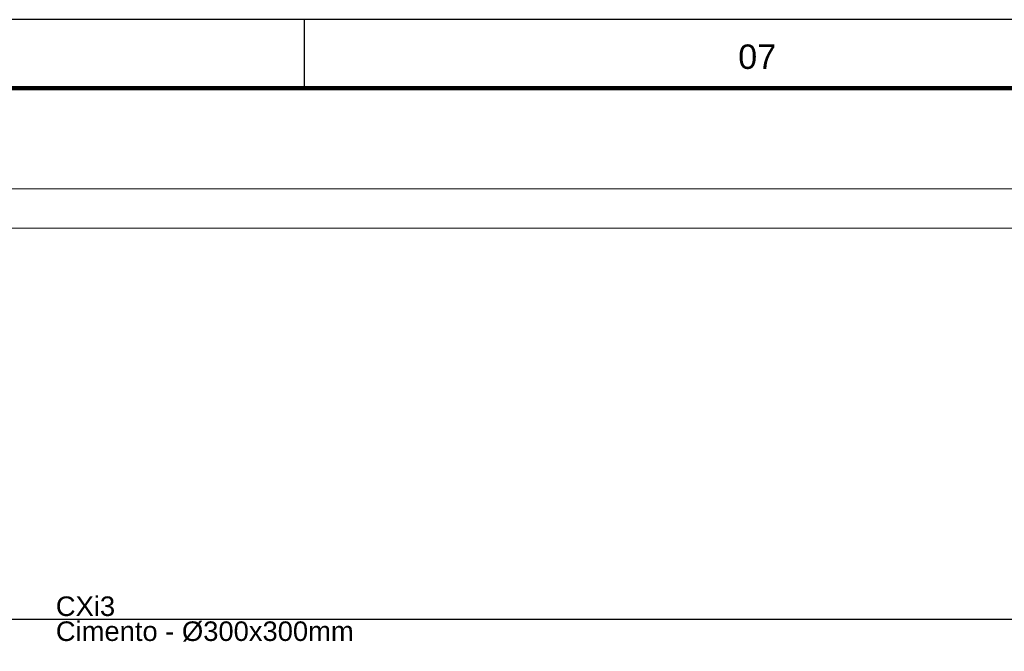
# Model space of a CAD drawing. Header units: millimetres. Extents: x 659 to 1031, y -73 to 11.
# Tile 37 of 141: x 711.19 to 721.25, y 4.17 to 10.63. Entities that reach past the tile are written whole.
import ezdxf
from ezdxf.enums import TextEntityAlignment as Align

# ---------------------------------------------------------------- set-up
doc = ezdxf.new("R2010")
doc.units = ezdxf.units.MM
doc.header["$MEASUREMENT"] = 0
doc.linetypes.add('NULL', pattern=[0])
for name, color, linetype, lineweight in [('IFC-Parede padrão-Contorno', 44, 'Continuous', 5), ('PR-Condutos 50mm²', 30, 'Continuous', 25), ('Textos', 7, 'Continuous', 9)]:
    doc.layers.add(name, color=color, linetype=linetype, lineweight=lineweight)
doc.layers.add('Prancha', color=1, linetype='Continuous')
doc.styles.add('Arial', font='arial.ttf')
doc.styles.add('SWIS', font='swisse.ttf')

# ---------------------------------------------------------------- blocks, each defined once
blk = doc.blocks.new('Folha A0')
at = {"layer": 'Prancha', "color": 1}
blk.add_line((-64.75, 83.4), (-64.75, 84.1), dxfattribs=at)
blk.add_line((-64.75, 83.4), (-64.75, 84.1), dxfattribs=at)
at = {"layer": 'Prancha', "color": 4, "lineweight": 100}
blk.add_line((-0.7, 83.4), (-117.3, 83.4), dxfattribs=at)
at = {"layer": 'Prancha', "color": 1}
blk.add_lwpolyline([(-119.8, 0), (0, 0), (0, 84.1), (-119.8, 84.1)], close=True, dxfattribs=at)
at = {"layer": 'Prancha', "color": 1, "style": 'SWIS'}
blk.add_text('07', height=0.25, dxfattribs=at).set_placement((-60.125, 83.521), align=Align.BOTTOM_CENTER)
blk.add_text('07', height=0.25, dxfattribs=at).set_placement((-60.125, 83.521), align=Align.BOTTOM_CENTER)

msp = doc.modelspace()

# ---------------------------------------------------------------- linework, layer by layer
at = {"layer": 'IFC-Parede padrão-Contorno', "color": 8, "lineweight": 5}
for p, q in [((681.918, 8.898), (743.51, 8.898)), ((682.222, 8.498), (743.11, 8.498))]:
    msp.add_line(p, q, dxfattribs=at)
at = {"layer": 'PR-Condutos 50mm²'}
msp.add_line((710.606, 4.498), (734.702, 4.498), dxfattribs=at)

# ---------------------------------------------------------------- block references
at = {"layer": 'Prancha'}
msp.add_blockref('Folha A0', (778.85, -73.47), dxfattribs=at)

# ---------------------------------------------------------------- texts
at = {"layer": 'Textos', "linetype": 'NULL', "char_height": 0.2, "attachment_point": 7, "line_spacing_factor": 0.6, "style": 'Arial'}
for s, insert, width in [('CXi3', (711.559, 4.528), 1.21128), ('Cimento - %%c300x300mm', (711.559, 4.268), 6.08628)]:
    msp.add_mtext(s, dxfattribs=dict(at, insert=insert, width=width))

doc.saveas('drawing.dxf')
